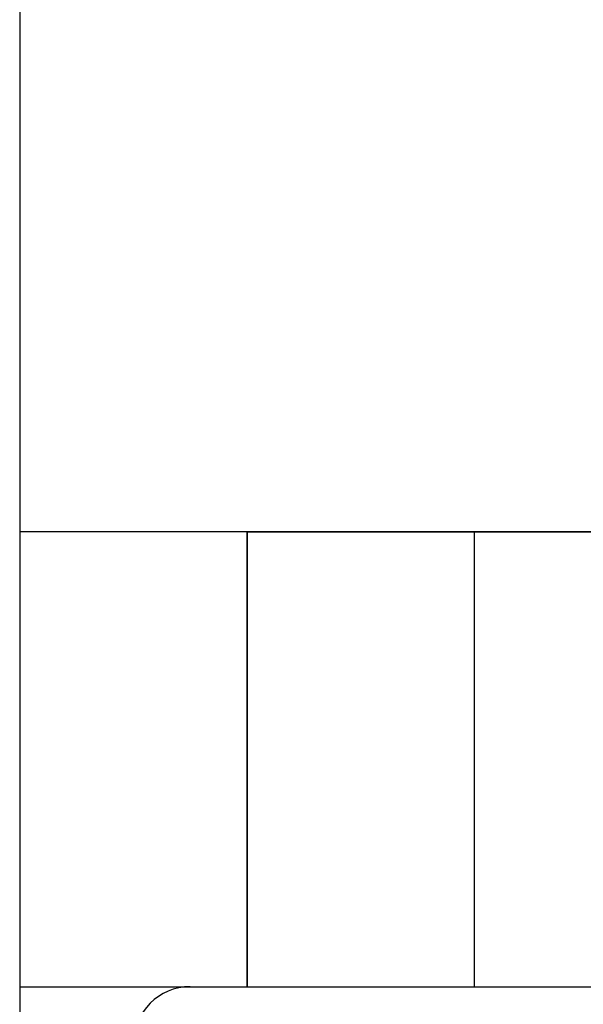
# Model space of a CAD drawing. Header units: millimetres. Extents: x -76 to 76, y -16 to 42.
# Tile 4 of 41: x -75.5 to -73.02, y 12.92 to 17.25. Entities that reach past the tile are written whole.
import ezdxf

# ---------------------------------------------------------------- set-up
doc = ezdxf.new("R2010")
doc.units = ezdxf.units.MM
doc.layers.add('MAIN-1', color=7, linetype='Continuous')
doc.layers.add('MAIN-2', color=7, linetype='Continuous')

msp = doc.modelspace()

# ---------------------------------------------------------------- linework, layer by layer
at = {"layer": 'MAIN-1'}
msp.add_line((-75.5, 25), (-75.5, 1.75), dxfattribs=at)
at = {"layer": 'MAIN-2'}
for p, q in [((75.5, 15), (-75.5, 15)), ((-75.5, 15), (-75.5, 15)), ((-75.5, 15), (-75.5, 15)), ((-74.5, 15), (-75.5, 15)), ((-74.5, 15), (-65, 15)), ((-74.5, 13), (-74.5, 15)), ((-74.5, 15), (-74.5, 13)), ((-73.5, 13), (-73.5, 15)), ((-75.5, 13), (-75.5, 13)), ((-75.5, 13), (-74.5, 13)), ((-74.75, 13), (-74.7468, 13)), ((-74.7468, 13), (-74.7371, 13)), ((-74.7371, 13), (-74.7209, 13)), ((-74.7209, 13), (-74.6983, 13)), ((-74.6983, 13), (-74.6692, 13)), ((-74.6692, 13), (-74.6335, 13)), ((-74.6335, 13), (-74.5915, 13)), ((-74.5915, 13), (-74.543, 13)), ((-74.543, 13), (-74.4884, 13)), ((-74.5, 13), (-65, 13)), ((-74.4884, 13), (-74.428, 13)), ((-74.428, 13), (-74.3621, 13)), ((-74.3621, 13), (-74.2906, 13)), ((-74.2906, 13), (-74.2136, 13)), ((-74.2136, 13), (-74.1308, 13)), ((-74.1308, 13), (-74.0424, 13)), ((-74.0424, 13), (-73.9485, 13)), ((-73.9485, 13), (-73.8495, 13)), ((-73.8495, 13), (-73.7456, 13)), ((-73.7456, 13), (-73.6379, 13)), ((-73.6379, 13), (-73.5264, 13)), ((-73.5264, 13), (-73.4111, 13)), ((-73.4111, 13), (-73.292, 13)), ((-73.292, 13), (-73.1689, 13)), ((-73.1689, 13), (-73.042, 13)), ((-73.042, 13), (-72.9115, 13))]:
    msp.add_line(p, q, dxfattribs=at)
msp.add_arc((-74.75, 12.75), 0.25, 90, 180, dxfattribs=at)

doc.saveas('drawing.dxf')
